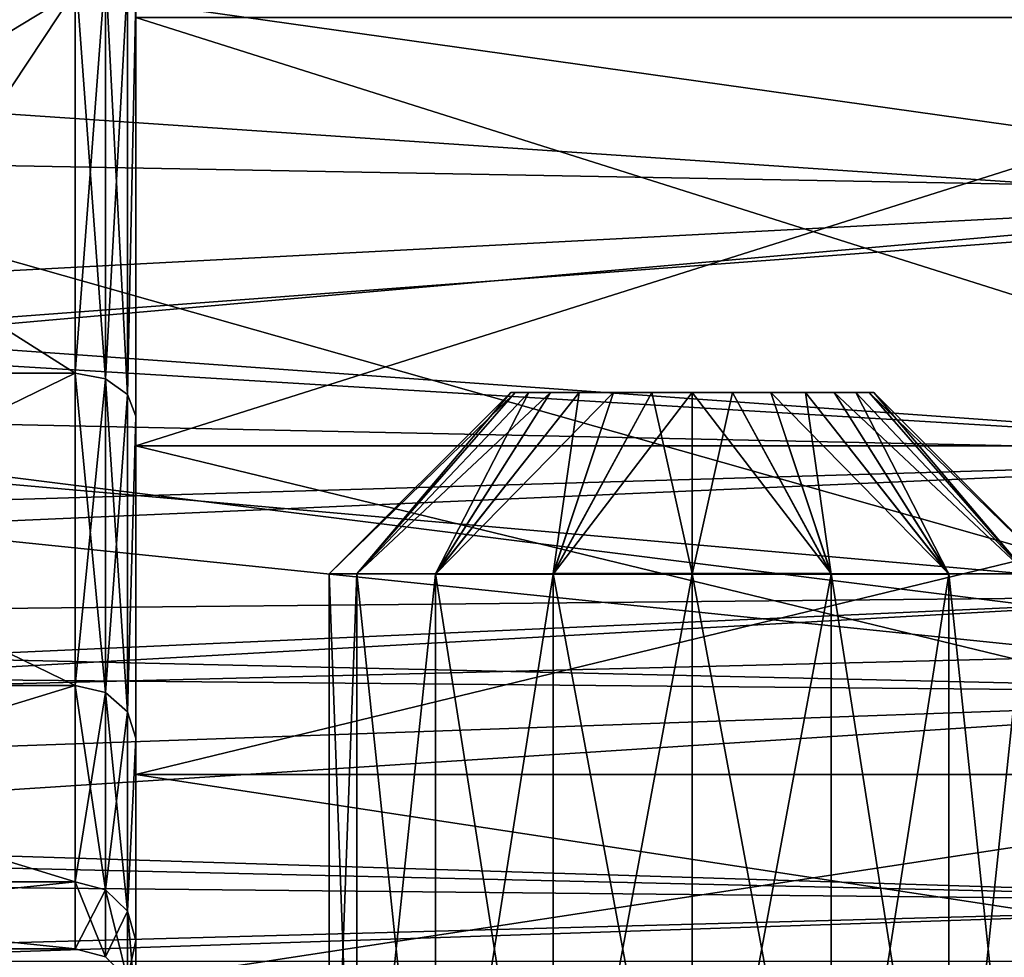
# Model space of a CAD drawing. Header units: millimetres. Extents: x -144 to 364, y -408 to 1133.
# Tile 143 of 256: x 92.34 to 100.48, y -16.32 to -8.57. Entities that reach past the tile are written whole.
import ezdxf

# ---------------------------------------------------------------- set-up
doc = ezdxf.new("R2010")
doc.units = ezdxf.units.MM
doc.header["$LTSCALE"] = 41.718519
for name, color, linetype in [('1012', 7, 'CONTINUOUS'), ('1014', 7, 'CONTINUOUS'), ('1015', 7, 'CONTINUOUS'), ('1025', 7, 'CONTINUOUS'), ('1026', 7, 'CONTINUOUS'), ('136', 7, 'CONTINUOUS'), ('300', 7, 'CONTINUOUS'), ('301', 7, 'CONTINUOUS'), ('302', 7, 'CONTINUOUS'), ('304', 7, 'CONTINUOUS'), ('33', 7, 'CONTINUOUS'), ('34', 7, 'CONTINUOUS'), ('38', 7, 'CONTINUOUS'), ('39', 7, 'CONTINUOUS'), ('40', 7, 'CONTINUOUS'), ('668', 7, 'CONTINUOUS'), ('670', 7, 'CONTINUOUS'), ('690', 7, 'CONTINUOUS')]:
    doc.layers.add(name, color=color, linetype=linetype)

msp = doc.modelspace()

# ---------------------------------------------------------------- linework, layer by layer
at = {"layer": '1012', "linetype": 'CONTINUOUS'}
for points in [[(96.4, -11.65, -0.0019), (96.4376, -11.6498, 0.3319), (96.4376, -11.6502, -0.3357), (96.4, -11.65, -0.0019)], [(96.4376, -11.6498, 0.3319), (96.5486, -11.6496, 0.6489), (96.4376, -11.6502, -0.3357), (96.4376, -11.6498, 0.3319)], [(96.4376, -11.6502, -0.3357), (96.5486, -11.6496, 0.6489), (96.5486, -11.6505, -0.6528), (96.4376, -11.6502, -0.3357)], [(96.5486, -11.6496, 0.6489), (96.7273, -11.6494, 0.9333), (96.5486, -11.6505, -0.6528), (96.5486, -11.6496, 0.6489)], [(96.5486, -11.6505, -0.6528), (96.7273, -11.6494, 0.9333), (96.7273, -11.6507, -0.9371), (96.5486, -11.6505, -0.6528)], [(96.7273, -11.6494, 0.9333), (96.9648, -11.6492, 1.1708), (96.7273, -11.6507, -0.9371), (96.7273, -11.6494, 0.9333)], [(96.7273, -11.6507, -0.9371), (96.9648, -11.6492, 1.1708), (96.9648, -11.6508, -1.1747), (96.7273, -11.6507, -0.9371)], [(96.9648, -11.6492, 1.1708), (97.2492, -11.6491, 1.3495), (96.9648, -11.6508, -1.1747), (96.9648, -11.6492, 1.1708)], [(96.9648, -11.6508, -1.1747), (97.2492, -11.6491, 1.3495), (97.2492, -11.651, -1.3534), (96.9648, -11.6508, -1.1747)], [(97.2492, -11.6491, 1.3495), (97.5662, -11.649, 1.4605), (97.2492, -11.651, -1.3534), (97.2492, -11.6491, 1.3495)], [(97.2492, -11.651, -1.3534), (97.5662, -11.649, 1.4605), (97.5662, -11.651, -1.4643), (97.2492, -11.651, -1.3534)], [(97.9, -11.649, 1.4981), (97.9, -11.6511, -1.5019), (97.5662, -11.651, -1.4643), (97.9, -11.649, 1.4981)], [(97.5662, -11.649, 1.4605), (97.9, -11.649, 1.4981), (97.5662, -11.651, -1.4643), (97.5662, -11.649, 1.4605)], [(98.2338, -11.651, -1.4643), (97.9, -11.6511, -1.5019), (98.2338, -11.649, 1.4605), (98.2338, -11.651, -1.4643)], [(98.2338, -11.649, 1.4605), (97.9, -11.6511, -1.5019), (97.9, -11.649, 1.4981), (98.2338, -11.649, 1.4605)], [(98.5508, -11.6491, 1.3495), (98.2338, -11.651, -1.4643), (98.2338, -11.649, 1.4605), (98.5508, -11.6491, 1.3495)], [(98.5508, -11.651, -1.3534), (98.2338, -11.651, -1.4643), (98.5508, -11.6491, 1.3495), (98.5508, -11.651, -1.3534)], [(98.8352, -11.6492, 1.1708), (98.5508, -11.651, -1.3534), (98.5508, -11.6491, 1.3495), (98.8352, -11.6492, 1.1708)], [(98.8352, -11.6508, -1.1747), (98.5508, -11.651, -1.3534), (98.8352, -11.6492, 1.1708), (98.8352, -11.6508, -1.1747)], [(99.0727, -11.6494, 0.9333), (98.8352, -11.6508, -1.1747), (98.8352, -11.6492, 1.1708), (99.0727, -11.6494, 0.9333)], [(99.0727, -11.6507, -0.9371), (98.8352, -11.6508, -1.1747), (99.0727, -11.6494, 0.9333), (99.0727, -11.6507, -0.9371)], [(99.2514, -11.6496, 0.6489), (99.0727, -11.6507, -0.9371), (99.0727, -11.6494, 0.9333), (99.2514, -11.6496, 0.6489)], [(99.2514, -11.6505, -0.6528), (99.0727, -11.6507, -0.9371), (99.2514, -11.6496, 0.6489), (99.2514, -11.6505, -0.6528)], [(99.3624, -11.6498, 0.3319), (99.2514, -11.6505, -0.6528), (99.2514, -11.6496, 0.6489), (99.3624, -11.6498, 0.3319)], [(99.3624, -11.6502, -0.3357), (99.2514, -11.6505, -0.6528), (99.3624, -11.6498, 0.3319), (99.3624, -11.6502, -0.3357)], [(99.4, -11.65, -0.0019), (99.3624, -11.6502, -0.3357), (99.3624, -11.6498, 0.3319), (99.4, -11.65, -0.0019)]]:
    msp.add_3dface(points, dxfattribs=at)
at = {"layer": '1014', "linetype": 'CONTINUOUS'}
for points in [[(94.9, -13.15, -0.0009), (95.1284, -19.3492, 1.1515), (95.1284, -13.1492, 1.1472), (94.9, -13.15, -0.0009)], [(94.9, -19.35, 0.0034), (95.1284, -19.3492, 1.1515), (94.9, -13.15, -0.0009), (94.9, -19.35, 0.0034)], [(95.1284, -13.1508, -1.149), (94.9, -19.35, 0.0034), (94.9, -13.15, -0.0009), (95.1284, -13.1508, -1.149)], [(95.1284, -19.3508, -1.1447), (94.9, -19.35, 0.0034), (95.1284, -13.1508, -1.149), (95.1284, -19.3508, -1.1447)], [(95.1284, -13.1492, 1.1472), (95.7787, -19.3485, 2.1247), (95.7787, -13.1485, 2.1204), (95.1284, -13.1492, 1.1472)], [(95.1284, -19.3492, 1.1515), (95.7787, -19.3485, 2.1247), (95.1284, -13.1492, 1.1472), (95.1284, -19.3492, 1.1515)], [(95.7787, -13.1515, -2.1222), (95.1284, -19.3508, -1.1447), (95.1284, -13.1508, -1.149), (95.7787, -13.1515, -2.1222)], [(95.7787, -19.3515, -2.1179), (95.1284, -19.3508, -1.1447), (95.7787, -13.1515, -2.1222), (95.7787, -19.3515, -2.1179)], [(95.7787, -13.1485, 2.1204), (96.7519, -19.3481, 2.7751), (96.7519, -13.1481, 2.7708), (95.7787, -13.1485, 2.1204)], [(95.7787, -19.3485, 2.1247), (96.7519, -19.3481, 2.7751), (95.7787, -13.1485, 2.1204), (95.7787, -19.3485, 2.1247)], [(96.7519, -13.1519, -2.7725), (95.7787, -19.3515, -2.1179), (95.7787, -13.1515, -2.1222), (96.7519, -13.1519, -2.7725)], [(96.7519, -19.3519, -2.7682), (95.7787, -19.3515, -2.1179), (96.7519, -13.1519, -2.7725), (96.7519, -19.3519, -2.7682)], [(96.7519, -13.1481, 2.7708), (97.9, -19.3479, 3.0034), (97.9, -13.1479, 2.9991), (96.7519, -13.1481, 2.7708)], [(96.7519, -19.3481, 2.7751), (97.9, -19.3479, 3.0034), (96.7519, -13.1481, 2.7708), (96.7519, -19.3481, 2.7751)], [(97.9, -13.1521, -3.0009), (96.7519, -19.3519, -2.7682), (96.7519, -13.1519, -2.7725), (97.9, -13.1521, -3.0009)], [(97.9, -19.3521, -2.9966), (96.7519, -19.3519, -2.7682), (97.9, -13.1521, -3.0009), (97.9, -19.3521, -2.9966)]]:
    msp.add_3dface(points, dxfattribs=at)
at = {"layer": '1015', "linetype": 'CONTINUOUS'}
for points in [[(97.9, -13.1479, 2.9991), (97.9, -19.3479, 3.0034), (99.0481, -19.3481, 2.7751), (97.9, -13.1479, 2.9991)], [(97.9, -13.1479, 2.9991), (99.0481, -19.3481, 2.7751), (99.0481, -13.1481, 2.7708), (97.9, -13.1479, 2.9991)], [(97.9, -19.3521, -2.9966), (97.9, -13.1521, -3.0009), (99.0481, -13.1519, -2.7725), (97.9, -19.3521, -2.9966)], [(99.0481, -19.3519, -2.7682), (97.9, -19.3521, -2.9966), (99.0481, -13.1519, -2.7725), (99.0481, -19.3519, -2.7682)], [(99.0481, -19.3481, 2.7751), (100.0213, -19.3485, 2.1247), (99.0481, -13.1481, 2.7708), (99.0481, -19.3481, 2.7751)], [(99.0481, -13.1481, 2.7708), (100.0213, -19.3485, 2.1247), (100.0213, -13.1485, 2.1204), (99.0481, -13.1481, 2.7708)], [(100.0213, -19.3515, -2.1179), (99.0481, -19.3519, -2.7682), (100.0213, -13.1515, -2.1222), (100.0213, -19.3515, -2.1179)], [(100.0213, -13.1515, -2.1222), (99.0481, -19.3519, -2.7682), (99.0481, -13.1519, -2.7725), (100.0213, -13.1515, -2.1222)], [(100.0213, -19.3485, 2.1247), (100.6716, -19.3492, 1.1515), (100.0213, -13.1485, 2.1204), (100.0213, -19.3485, 2.1247)], [(100.0213, -13.1485, 2.1204), (100.6716, -19.3492, 1.1515), (100.6716, -13.1492, 1.1472), (100.0213, -13.1485, 2.1204)], [(100.6716, -19.3508, -1.1447), (100.0213, -19.3515, -2.1179), (100.6716, -13.1508, -1.149), (100.6716, -19.3508, -1.1447)], [(100.6716, -13.1508, -1.149), (100.0213, -19.3515, -2.1179), (100.0213, -13.1515, -2.1222), (100.6716, -13.1508, -1.149)]]:
    msp.add_3dface(points, dxfattribs=at)
at = {"layer": '1025', "linetype": 'CONTINUOUS'}
for points in [[(98.2338, -11.649, 1.4605), (97.9, -11.649, 1.4981), (99.0481, -13.1481, 2.7708), (98.2338, -11.649, 1.4605)], [(97.9, -11.649, 1.4981), (97.9, -13.1479, 2.9991), (99.0481, -13.1481, 2.7708), (97.9, -11.649, 1.4981)], [(97.9, -11.6511, -1.5019), (98.2338, -11.651, -1.4643), (97.9, -13.1521, -3.0009), (97.9, -11.6511, -1.5019)], [(97.9, -13.1521, -3.0009), (98.2338, -11.651, -1.4643), (99.0481, -13.1519, -2.7725), (97.9, -13.1521, -3.0009)], [(98.5508, -11.6491, 1.3495), (98.2338, -11.649, 1.4605), (99.0481, -13.1481, 2.7708), (98.5508, -11.6491, 1.3495)], [(98.2338, -11.651, -1.4643), (98.5508, -11.651, -1.3534), (99.0481, -13.1519, -2.7725), (98.2338, -11.651, -1.4643)], [(98.8352, -11.6492, 1.1708), (98.5508, -11.6491, 1.3495), (100.0213, -13.1485, 2.1204), (98.8352, -11.6492, 1.1708)], [(98.5508, -11.6491, 1.3495), (99.0481, -13.1481, 2.7708), (100.0213, -13.1485, 2.1204), (98.5508, -11.6491, 1.3495)], [(98.5508, -11.651, -1.3534), (98.8352, -11.6508, -1.1747), (99.0481, -13.1519, -2.7725), (98.5508, -11.651, -1.3534)], [(99.0727, -11.6494, 0.9333), (98.8352, -11.6492, 1.1708), (100.0213, -13.1485, 2.1204), (99.0727, -11.6494, 0.9333)], [(98.8352, -11.6508, -1.1747), (99.0727, -11.6507, -0.9371), (100.0213, -13.1515, -2.1222), (98.8352, -11.6508, -1.1747)], [(98.8352, -11.6508, -1.1747), (100.0213, -13.1515, -2.1222), (99.0481, -13.1519, -2.7725), (98.8352, -11.6508, -1.1747)], [(99.2514, -11.6496, 0.6489), (99.0727, -11.6494, 0.9333), (100.6716, -13.1492, 1.1472), (99.2514, -11.6496, 0.6489)], [(99.0727, -11.6494, 0.9333), (100.0213, -13.1485, 2.1204), (100.6716, -13.1492, 1.1472), (99.0727, -11.6494, 0.9333)], [(99.0727, -11.6507, -0.9371), (99.2514, -11.6505, -0.6528), (100.0213, -13.1515, -2.1222), (99.0727, -11.6507, -0.9371)], [(99.3624, -11.6498, 0.3319), (99.2514, -11.6496, 0.6489), (100.6716, -13.1492, 1.1472), (99.3624, -11.6498, 0.3319)], [(99.2514, -11.6505, -0.6528), (99.3624, -11.6502, -0.3357), (100.6716, -13.1508, -1.149), (99.2514, -11.6505, -0.6528)], [(99.2514, -11.6505, -0.6528), (100.6716, -13.1508, -1.149), (100.0213, -13.1515, -2.1222), (99.2514, -11.6505, -0.6528)], [(99.4, -11.65, -0.0019), (99.3624, -11.6498, 0.3319), (100.9, -13.15, -0.0009), (99.4, -11.65, -0.0019)], [(99.3624, -11.6498, 0.3319), (100.6716, -13.1492, 1.1472), (100.9, -13.15, -0.0009), (99.3624, -11.6498, 0.3319)], [(99.3624, -11.6502, -0.3357), (99.4, -11.65, -0.0019), (100.6716, -13.1508, -1.149), (99.3624, -11.6502, -0.3357)], [(99.4, -11.65, -0.0019), (100.9, -13.15, -0.0009), (100.6716, -13.1508, -1.149), (99.4, -11.65, -0.0019)]]:
    msp.add_3dface(points, dxfattribs=at)
at = {"layer": '1026', "linetype": 'CONTINUOUS'}
for points in [[(96.4, -11.65, -0.0019), (96.4376, -11.6502, -0.3357), (94.9, -13.15, -0.0009), (96.4, -11.65, -0.0019)], [(96.4, -11.65, -0.0019), (94.9, -13.15, -0.0009), (95.1284, -13.1492, 1.1472), (96.4, -11.65, -0.0019)], [(96.4376, -11.6502, -0.3357), (95.1284, -13.1508, -1.149), (94.9, -13.15, -0.0009), (96.4376, -11.6502, -0.3357)], [(96.5486, -11.6496, 0.6489), (96.4376, -11.6498, 0.3319), (95.1284, -13.1492, 1.1472), (96.5486, -11.6496, 0.6489)], [(96.5486, -11.6496, 0.6489), (95.1284, -13.1492, 1.1472), (95.7787, -13.1485, 2.1204), (96.5486, -11.6496, 0.6489)], [(96.4376, -11.6498, 0.3319), (96.4, -11.65, -0.0019), (95.1284, -13.1492, 1.1472), (96.4376, -11.6498, 0.3319)], [(96.4376, -11.6502, -0.3357), (96.5486, -11.6505, -0.6528), (95.1284, -13.1508, -1.149), (96.4376, -11.6502, -0.3357)], [(96.5486, -11.6505, -0.6528), (96.7273, -11.6507, -0.9371), (95.1284, -13.1508, -1.149), (96.5486, -11.6505, -0.6528)], [(96.7273, -11.6507, -0.9371), (95.7787, -13.1515, -2.1222), (95.1284, -13.1508, -1.149), (96.7273, -11.6507, -0.9371)], [(96.9648, -11.6492, 1.1708), (96.7273, -11.6494, 0.9333), (95.7787, -13.1485, 2.1204), (96.9648, -11.6492, 1.1708)], [(96.9648, -11.6492, 1.1708), (95.7787, -13.1485, 2.1204), (96.7519, -13.1481, 2.7708), (96.9648, -11.6492, 1.1708)], [(96.7273, -11.6494, 0.9333), (96.5486, -11.6496, 0.6489), (95.7787, -13.1485, 2.1204), (96.7273, -11.6494, 0.9333)], [(96.7273, -11.6507, -0.9371), (96.9648, -11.6508, -1.1747), (95.7787, -13.1515, -2.1222), (96.7273, -11.6507, -0.9371)], [(96.9648, -11.6508, -1.1747), (97.2492, -11.651, -1.3534), (95.7787, -13.1515, -2.1222), (96.9648, -11.6508, -1.1747)], [(97.2492, -11.651, -1.3534), (96.7519, -13.1519, -2.7725), (95.7787, -13.1515, -2.1222), (97.2492, -11.651, -1.3534)], [(97.5662, -11.649, 1.4605), (97.2492, -11.6491, 1.3495), (96.7519, -13.1481, 2.7708), (97.5662, -11.649, 1.4605)], [(97.5662, -11.649, 1.4605), (96.7519, -13.1481, 2.7708), (97.9, -13.1479, 2.9991), (97.5662, -11.649, 1.4605)], [(97.2492, -11.6491, 1.3495), (96.9648, -11.6492, 1.1708), (96.7519, -13.1481, 2.7708), (97.2492, -11.6491, 1.3495)], [(97.5662, -11.651, -1.4643), (97.9, -11.6511, -1.5019), (96.7519, -13.1519, -2.7725), (97.5662, -11.651, -1.4643)], [(97.2492, -11.651, -1.3534), (97.5662, -11.651, -1.4643), (96.7519, -13.1519, -2.7725), (97.2492, -11.651, -1.3534)], [(97.9, -11.6511, -1.5019), (97.9, -13.1521, -3.0009), (96.7519, -13.1519, -2.7725), (97.9, -11.6511, -1.5019)], [(97.9, -11.649, 1.4981), (97.5662, -11.649, 1.4605), (97.9, -13.1479, 2.9991), (97.9, -11.649, 1.4981)]]:
    msp.add_3dface(points, dxfattribs=at)
at = {"layer": '136', "color": 7, "linetype": 'CONTINUOUS', "true_color": 0xaaaaaa}
for points in [[(92.0502, -8.7925, -17.9979), (91.9209, -6.172, -19.6136), (93.008, -6.0086, -19.1826), (92.0502, -8.7925, -17.9979)], [(92.0502, -8.7925, -17.9979), (93.008, -6.0086, -19.1826), (92.7867, -8.3462, -18.1753), (92.0502, -8.7925, -17.9979)], [(90.8966, -11.2021, -16.5684), (92.0502, -8.7925, -17.9979), (92.7867, -8.3462, -18.1753), (90.8966, -11.2021, -16.5684)]]:
    msp.add_3dface(points, dxfattribs=at)
at = {"layer": '300', "color": 7, "linetype": 'CONTINUOUS', "true_color": 0xaaaaaa}
for points in [[(103.6058, -13.7758, -58.5), (99.8231, -19.7958, -58.5), (103.6057, -13.7759, -77.5), (103.6058, -13.7758, -58.5)], [(103.6057, -13.7759, -77.5), (99.8231, -19.7958, -58.5), (99.8231, -19.7959, -77.5), (103.6057, -13.7759, -77.5)]]:
    msp.add_3dface(points, dxfattribs=at)
at = {"layer": '301', "color": 7, "linetype": 'CONTINUOUS', "true_color": 0xaaaaaa}
for points in [[(86.527, -8.9603, -57.5), (104.9819, -6.8299, -57.5), (88.4675, -5.6379, -57.5), (86.527, -8.9603, -57.5)], [(104.0281, -10.1454, -57.5), (104.9819, -6.8299, -57.5), (86.527, -8.9603, -57.5), (104.0281, -10.1454, -57.5)], [(83.7859, -11.6605, -57.5), (104.0281, -10.1454, -57.5), (86.527, -8.9603, -57.5), (83.7859, -11.6605, -57.5)], [(102.7096, -13.3319, -57.5), (104.0281, -10.1454, -57.5), (83.7859, -11.6605, -57.5), (102.7096, -13.3319, -57.5)], [(80.4346, -13.5508, -57.5), (102.7096, -13.3319, -57.5), (83.7859, -11.6605, -57.5), (80.4346, -13.5508, -57.5)], [(102.7096, -13.3319, -57.5), (76.7059, -14.5, -57.5), (48.9581, -16.3518, -57.5), (102.7096, -13.3319, -57.5)], [(101.0419, -16.3518, -57.5), (102.7096, -13.3319, -57.5), (48.9581, -16.3518, -57.5), (101.0419, -16.3518, -57.5)], [(76.7059, -14.5, -57.5), (102.7096, -13.3319, -57.5), (80.4346, -13.5508, -57.5), (76.7059, -14.5, -57.5)]]:
    msp.add_3dface(points, dxfattribs=at)
at = {"layer": '302', "color": 7, "linetype": 'CONTINUOUS', "true_color": 0xaaaaaa}
for points in [[(105.954, -7.0649, -77.5), (103.6057, -13.7759, -77.5), (85.1457, -8.5413, -77.5), (105.954, -7.0649, -77.5)], [(85.1457, -8.5413, -77.5), (103.6057, -13.7759, -77.5), (85.1457, -11.4587, -77.5), (85.1457, -8.5413, -77.5)], [(85.1457, -11.4587, -77.5), (103.6057, -13.7759, -77.5), (84.3237, -14.258, -77.5), (85.1457, -11.4587, -77.5)], [(103.6057, -13.7759, -77.5), (99.8231, -19.7959, -77.5), (84.3237, -14.258, -77.5), (103.6057, -13.7759, -77.5)], [(84.3237, -14.258, -77.5), (99.8231, -19.7959, -77.5), (82.7464, -16.7123, -77.5), (84.3237, -14.258, -77.5)]]:
    msp.add_3dface(points, dxfattribs=at)
at = {"layer": '304', "color": 7, "linetype": 'CONTINUOUS', "true_color": 0xaaaaaa}
for points in [[(103.5483, -12.7105, -57.634), (101.0419, -16.3518, -57.5), (100.2818, -18.3683, -57.634), (103.5483, -12.7105, -57.634)], [(103.5483, -12.7105, -57.634), (100.2818, -18.3683, -57.634), (103.8829, -12.8595, -58.0005), (103.5483, -12.7105, -57.634)], [(103.8829, -12.8595, -58.0005), (100.2818, -18.3683, -57.634), (100.5781, -18.5836, -58.0005), (103.8829, -12.8595, -58.0005)], [(99.8231, -19.7958, -58.5), (103.6058, -13.7758, -58.5), (100.5781, -18.5836, -58.0005), (99.8231, -19.7958, -58.5)]]:
    msp.add_3dface(points, dxfattribs=at)
at = {"layer": '33', "color": 7, "linetype": 'CONTINUOUS', "true_color": 0xaaaaaa}
for points in [[(93.3, -8.55, 14.809), (93.3, -12.0915, 12.0915), (93.3, -8.3759, 14.5054), (93.3, -8.55, 14.809)], [(93.3, -8.3759, 14.5054), (93.3, -12.0915, 12.0915), (93.3, -11.8451, 11.843), (93.3, -8.3759, 14.5054)], [(93.3, -12.0915, -12.0915), (93.3, -8.55, -14.809), (93.3, -8.3759, -14.5054), (93.3, -12.0915, -12.0915)], [(93.3, -11.8451, -11.843), (93.3, -12.0915, -12.0915), (93.3, -8.3759, -14.5054), (93.3, -11.8451, -11.843)], [(93.3, -12.0915, 12.0915), (93.3, -14.809, 8.55), (93.3, -11.8451, 11.843), (93.3, -12.0915, 12.0915)], [(93.3, -11.8451, 11.843), (93.3, -14.809, 8.55), (93.3, -14.5069, 8.3733), (93.3, -11.8451, 11.843)], [(93.3, -14.809, -8.55), (93.3, -12.0915, -12.0915), (93.3, -11.8451, -11.843), (93.3, -14.809, -8.55)], [(93.3, -14.5069, -8.3733), (93.3, -14.809, -8.55), (93.3, -11.8451, -11.843), (93.3, -14.5069, -8.3733)], [(93.3, -14.809, 8.55), (93.3, -16.5173, 4.4258), (93.3, -14.5069, 8.3733), (93.3, -14.809, 8.55)], [(93.3, -14.5069, 8.3733), (93.3, -16.5173, 4.4258), (93.3, -16.1799, 4.3329), (93.3, -14.5069, 8.3733)], [(93.3, -16.5173, -4.4258), (93.3, -14.809, -8.55), (93.3, -14.5069, -8.3733), (93.3, -16.5173, -4.4258)], [(93.3, -16.1799, -4.3329), (93.3, -16.5173, -4.4258), (93.3, -14.5069, -8.3733), (93.3, -16.1799, -4.3329)], [(93.3, -16.5173, 4.4258), (93.3, -17.1), (93.3, -16.1799, 4.3329), (93.3, -16.5173, 4.4258)], [(93.3, -17.1), (93.3, -16.75), (93.3, -16.1799, 4.3329), (93.3, -17.1)], [(93.3, -16.75), (93.3, -16.5173, -4.4258), (93.3, -16.1799, -4.3329), (93.3, -16.75)]]:
    msp.add_3dface(points, dxfattribs=at)
at = {"layer": '34', "color": 7, "linetype": 'CONTINUOUS', "true_color": 0xaaaaaa}
for points in [[(93.3, -8.55, -14.809), (93.3, -12.0915, -12.0915), (104.5, -8.55, -14.809), (93.3, -8.55, -14.809)], [(104.5, -8.55, -14.809), (93.3, -12.0915, -12.0915), (104.5, -12.0915, -12.0915), (104.5, -8.55, -14.809)], [(93.3, -12.0915, -12.0915), (93.3, -14.809, -8.55), (104.5, -12.0915, -12.0915), (93.3, -12.0915, -12.0915)], [(104.5, -12.0915, -12.0915), (93.3, -14.809, -8.55), (104.5, -14.809, -8.55), (104.5, -12.0915, -12.0915)], [(93.3, -14.809, -8.55), (93.3, -16.5173, -4.4258), (104.5, -14.809, -8.55), (93.3, -14.809, -8.55)], [(104.5, -14.809, -8.55), (93.3, -16.5173, -4.4258), (104.5, -16.5173, -4.4259), (104.5, -14.809, -8.55)]]:
    msp.add_3dface(points, dxfattribs=at)
at = {"layer": '38', "color": 7, "linetype": 'CONTINUOUS', "true_color": 0xaaaaaa}
for points in [[(93.3, -12.0915, 12.0915), (93.3, -8.55, 14.809), (104.5, -12.0915, 12.0915), (93.3, -12.0915, 12.0915)], [(104.5, -12.0915, 12.0915), (93.3, -8.55, 14.809), (104.5, -8.55, 14.809), (104.5, -12.0915, 12.0915)], [(93.3, -14.809, 8.55), (93.3, -12.0915, 12.0915), (104.5, -14.809, 8.55), (93.3, -14.809, 8.55)], [(104.5, -14.809, 8.55), (93.3, -12.0915, 12.0915), (104.5, -12.0915, 12.0915), (104.5, -14.809, 8.55)], [(93.3, -16.5173, 4.4258), (93.3, -14.809, 8.55), (104.5, -16.5173, 4.4259), (93.3, -16.5173, 4.4258)], [(104.5, -16.5173, 4.4259), (93.3, -14.809, 8.55), (104.5, -14.809, 8.55), (104.5, -16.5173, 4.4259)]]:
    msp.add_3dface(points, dxfattribs=at)
at = {"layer": '39', "color": 7, "linetype": 'CONTINUOUS', "true_color": 0xaaaaaa}
for points in [[(92.8, -11.4905, -11.4905), (93.0498, -8.1584, -14.1308), (92.8, -8.125, -14.0729), (92.8, -11.4905, -11.4905)], [(93.0498, -11.5378, -11.5378), (93.0498, -8.1584, -14.1308), (92.8, -11.4905, -11.4905), (93.0498, -11.5378, -11.5378)], [(93.0498, -11.5378, -11.5378), (93.233, -8.25, -14.2894), (93.0498, -8.1584, -14.1308), (93.0498, -11.5378, -11.5378)], [(93.233, -11.6673, -11.6673), (93.233, -8.25, -14.2894), (93.0498, -11.5378, -11.5378), (93.233, -11.6673, -11.6673)], [(93.233, -11.6673, -11.6673), (93.3, -8.3759, -14.5054), (93.233, -8.25, -14.2894), (93.233, -11.6673, -11.6673)], [(93.3, -11.8451, -11.843), (93.3, -8.3759, -14.5054), (93.233, -11.6673, -11.6673), (93.3, -11.8451, -11.843)], [(92.8, -14.0729, -8.125), (93.0498, -11.5378, -11.5378), (92.8, -11.4905, -11.4905), (92.8, -14.0729, -8.125)], [(93.0498, -14.1308, -8.1584), (93.0498, -11.5378, -11.5378), (92.8, -14.0729, -8.125), (93.0498, -14.1308, -8.1584)], [(93.0498, -14.1308, -8.1584), (93.233, -11.6673, -11.6673), (93.0498, -11.5378, -11.5378), (93.0498, -14.1308, -8.1584)], [(93.233, -14.2894, -8.25), (93.233, -11.6673, -11.6673), (93.0498, -14.1308, -8.1584), (93.233, -14.2894, -8.25)], [(93.233, -14.2894, -8.25), (93.3, -11.8451, -11.843), (93.233, -11.6673, -11.6673), (93.233, -14.2894, -8.25)], [(93.3, -14.5069, -8.3733), (93.3, -11.8451, -11.843), (93.233, -14.2894, -8.25), (93.3, -14.5069, -8.3733)], [(92.8, -15.6963, -4.2058), (93.0498, -14.1308, -8.1584), (92.8, -14.0729, -8.125), (92.8, -15.6963, -4.2058)], [(93.0498, -15.7609, -4.2231), (93.0498, -14.1308, -8.1584), (92.8, -15.6963, -4.2058), (93.0498, -15.7609, -4.2231)], [(93.0498, -15.7609, -4.2231), (93.233, -14.2894, -8.25), (93.0498, -14.1308, -8.1584), (93.0498, -15.7609, -4.2231)], [(93.233, -15.9378, -4.2705), (93.233, -14.2894, -8.25), (93.0498, -15.7609, -4.2231), (93.233, -15.9378, -4.2705)], [(93.233, -15.9378, -4.2705), (93.3, -14.5069, -8.3733), (93.233, -14.2894, -8.25), (93.233, -15.9378, -4.2705)], [(93.3, -16.1799, -4.3329), (93.3, -14.5069, -8.3733), (93.233, -15.9378, -4.2705), (93.3, -16.1799, -4.3329)], [(92.8, -16.25), (93.0498, -15.7609, -4.2231), (92.8, -15.6963, -4.2058), (92.8, -16.25)], [(93.0498, -16.3169, 0), (93.0498, -15.7609, -4.2231), (92.8, -16.25), (93.0498, -16.3169, 0)], [(93.0498, -16.3169, 0), (93.233, -15.9378, -4.2705), (93.0498, -15.7609, -4.2231), (93.0498, -16.3169, 0)], [(93.233, -16.5, 0), (93.233, -15.9378, -4.2705), (93.0498, -16.3169, 0), (93.233, -16.5, 0)], [(93.233, -16.5, 0), (93.3, -16.1799, -4.3329), (93.233, -15.9378, -4.2705), (93.233, -16.5, 0)], [(93.3, -16.75), (93.3, -16.1799, -4.3329), (93.233, -16.5, 0), (93.3, -16.75)]]:
    msp.add_3dface(points, dxfattribs=at)
at = {"layer": '40', "color": 7, "linetype": 'CONTINUOUS', "true_color": 0xaaaaaa}
for points in [[(93.0498, -8.1584, 14.1308), (93.0498, -11.5378, 11.5378), (92.8, -8.125, 14.0729), (93.0498, -8.1584, 14.1308)], [(92.8, -8.125, 14.0729), (93.0498, -11.5378, 11.5378), (92.8, -11.4905, 11.4905), (92.8, -8.125, 14.0729)], [(93.233, -8.25, 14.2894), (93.233, -11.6673, 11.6673), (93.0498, -8.1584, 14.1308), (93.233, -8.25, 14.2894)], [(93.0498, -8.1584, 14.1308), (93.233, -11.6673, 11.6673), (93.0498, -11.5378, 11.5378), (93.0498, -8.1584, 14.1308)], [(93.233, -8.25, 14.2894), (93.3, -8.3759, 14.5054), (93.233, -11.6673, 11.6673), (93.233, -8.25, 14.2894)], [(93.3, -8.3759, 14.5054), (93.3, -11.8451, 11.843), (93.233, -11.6673, 11.6673), (93.3, -8.3759, 14.5054)], [(93.0498, -11.5378, 11.5378), (93.0498, -14.1308, 8.1584), (92.8, -11.4905, 11.4905), (93.0498, -11.5378, 11.5378)], [(92.8, -11.4905, 11.4905), (93.0498, -14.1308, 8.1584), (92.8, -14.0729, 8.125), (92.8, -11.4905, 11.4905)], [(93.233, -11.6673, 11.6673), (93.233, -14.2894, 8.25), (93.0498, -11.5378, 11.5378), (93.233, -11.6673, 11.6673)], [(93.0498, -11.5378, 11.5378), (93.233, -14.2894, 8.25), (93.0498, -14.1308, 8.1584), (93.0498, -11.5378, 11.5378)], [(93.233, -11.6673, 11.6673), (93.3, -11.8451, 11.843), (93.233, -14.2894, 8.25), (93.233, -11.6673, 11.6673)], [(93.3, -11.8451, 11.843), (93.3, -14.5069, 8.3733), (93.233, -14.2894, 8.25), (93.3, -11.8451, 11.843)], [(93.0498, -14.1308, 8.1584), (93.0498, -15.7609, 4.2231), (92.8, -14.0729, 8.125), (93.0498, -14.1308, 8.1584)], [(92.8, -14.0729, 8.125), (93.0498, -15.7609, 4.2231), (92.8, -15.6963, 4.2058), (92.8, -14.0729, 8.125)], [(93.233, -14.2894, 8.25), (93.233, -15.9378, 4.2705), (93.0498, -14.1308, 8.1584), (93.233, -14.2894, 8.25)], [(93.0498, -14.1308, 8.1584), (93.233, -15.9378, 4.2705), (93.0498, -15.7609, 4.2231), (93.0498, -14.1308, 8.1584)], [(93.233, -14.2894, 8.25), (93.3, -14.5069, 8.3733), (93.233, -15.9378, 4.2705), (93.233, -14.2894, 8.25)], [(93.3, -14.5069, 8.3733), (93.3, -16.1799, 4.3329), (93.233, -15.9378, 4.2705), (93.3, -14.5069, 8.3733)], [(93.0498, -16.3169, 0), (92.8, -16.25), (92.8, -15.6963, 4.2058), (93.0498, -16.3169, 0)], [(93.0498, -15.7609, 4.2231), (93.0498, -16.3169, 0), (92.8, -15.6963, 4.2058), (93.0498, -15.7609, 4.2231)], [(93.233, -16.5, 0), (93.0498, -16.3169, 0), (93.0498, -15.7609, 4.2231), (93.233, -16.5, 0)], [(93.233, -15.9378, 4.2705), (93.233, -16.5, 0), (93.0498, -15.7609, 4.2231), (93.233, -15.9378, 4.2705)], [(93.3, -16.1799, 4.3329), (93.3, -16.75), (93.233, -15.9378, 4.2705), (93.3, -16.1799, 4.3329)], [(93.3, -16.75), (93.233, -16.5, 0), (93.233, -15.9378, 4.2705), (93.3, -16.75)]]:
    msp.add_3dface(points, dxfattribs=at)
at = {"layer": '668', "color": 7, "linetype": 'CONTINUOUS', "true_color": 0xaaaaaa}
for points in [[(87.5, -8.125, -14.0729), (87.5, -11.4905, -11.4905), (92.8, -8.125, -14.0729), (87.5, -8.125, -14.0729)], [(87.5, -11.4905, -11.4905), (92.8, -11.4905, -11.4905), (92.8, -8.125, -14.0729), (87.5, -11.4905, -11.4905)], [(87.5, -11.4905, -11.4905), (87.5, -14.0729, -8.125), (92.8, -11.4905, -11.4905), (87.5, -11.4905, -11.4905)], [(87.5, -14.0729, -8.125), (92.8, -14.0729, -8.125), (92.8, -11.4905, -11.4905), (87.5, -14.0729, -8.125)], [(87.5, -14.0729, -8.125), (87.5, -15.6963, -4.2059), (92.8, -14.0729, -8.125), (87.5, -14.0729, -8.125)], [(87.5, -15.6963, -4.2059), (92.8, -15.6963, -4.2058), (92.8, -14.0729, -8.125), (87.5, -15.6963, -4.2059)], [(87.5, -15.6963, -4.2059), (87.5, -16.25), (92.8, -15.6963, -4.2058), (87.5, -15.6963, -4.2059)], [(87.5, -16.25), (92.8, -16.25), (92.8, -15.6963, -4.2058), (87.5, -16.25)]]:
    msp.add_3dface(points, dxfattribs=at)
at = {"layer": '670', "color": 7, "linetype": 'CONTINUOUS', "true_color": 0xaaaaaa}
for points in [[(87.5, -11.4905, 11.4905), (87.5, -8.125, 14.0729), (92.8, -11.4905, 11.4905), (87.5, -11.4905, 11.4905)], [(87.5, -8.125, 14.0729), (92.8, -8.125, 14.0729), (92.8, -11.4905, 11.4905), (87.5, -8.125, 14.0729)], [(87.5, -14.0729, 8.125), (87.5, -11.4905, 11.4905), (92.8, -14.0729, 8.125), (87.5, -14.0729, 8.125)], [(87.5, -11.4905, 11.4905), (92.8, -11.4905, 11.4905), (92.8, -14.0729, 8.125), (87.5, -11.4905, 11.4905)], [(87.5, -15.6963, 4.2059), (87.5, -14.0729, 8.125), (92.8, -15.6963, 4.2058), (87.5, -15.6963, 4.2059)], [(87.5, -14.0729, 8.125), (92.8, -14.0729, 8.125), (92.8, -15.6963, 4.2058), (87.5, -14.0729, 8.125)], [(87.5, -16.25), (87.5, -15.6963, 4.2059), (92.8, -16.25), (87.5, -16.25)], [(92.8, -16.25), (87.5, -15.6963, 4.2059), (92.8, -15.6963, 4.2058), (92.8, -16.25)]]:
    msp.add_3dface(points, dxfattribs=at)
at = {"layer": '690', "color": 7, "linetype": 'CONTINUOUS', "true_color": 0xaaaaaa}
for points in [[(104.5, -7.6536, 18.4776), (75, -7.2221, 18.6505), (75, -9.4584, 17.6221), (104.5, -7.6536, 18.4776)], [(104.5, -10, 17.3205), (104.5, -7.6536, 18.4776), (75, -9.4584, 17.6221), (104.5, -10, 17.3205)], [(104.5, -7.6536, -18.4776), (104.5, -10, -17.3205), (92.7867, -8.3462, -18.1753), (104.5, -7.6536, -18.4776)], [(104.5, -10, -17.3205), (90.8966, -11.2021, -16.5684), (92.7867, -8.3462, -18.1753), (104.5, -10, -17.3205)], [(104.5, -10, 17.3205), (75, -9.4584, 17.6221), (75, -11.5515, 16.3267), (104.5, -10, 17.3205)], [(104.5, -12.1752, 15.8671), (104.5, -10, 17.3205), (75, -11.5515, 16.3267), (104.5, -12.1752, 15.8671)], [(104.5, -10, -17.3205), (104.5, -12.1752, -15.8671), (90.8966, -11.2021, -16.5684), (104.5, -10, -17.3205)], [(104.5, -12.1752, -15.8671), (90.7846, -11.3416, -16.4732), (90.8966, -11.2021, -16.5684), (104.5, -12.1752, -15.8671)], [(104.5, -12.1752, -15.8671), (89.6647, -12.6132, -15.5212), (90.7846, -11.3416, -16.4732), (104.5, -12.1752, -15.8671)], [(104.5, -12.1752, 15.8671), (75, -11.5515, 16.3267), (75, -13.4696, 14.7841), (104.5, -12.1752, 15.8671)], [(104.5, -14.1421, 14.1422), (104.5, -12.1752, 15.8671), (75, -13.4696, 14.7841), (104.5, -14.1421, 14.1422)], [(104.5, -12.1752, -15.8671), (104.5, -14.1421, -14.1422), (89.6647, -12.6132, -15.5212), (104.5, -12.1752, -15.8671)], [(104.5, -14.1421, -14.1422), (88.2208, -13.989, -14.2937), (89.6647, -12.6132, -15.5212), (104.5, -14.1421, -14.1422)], [(104.5, -14.1421, 14.1422), (75, -13.4696, 14.7841), (75, -15.1837, 13.0175), (104.5, -14.1421, 14.1422)], [(104.5, -14.1421, -14.1422), (86.5528, -15.3041, -12.8757), (88.2208, -13.989, -14.2937), (104.5, -14.1421, -14.1422)], [(104.5, -15.8671, 12.1752), (104.5, -14.1421, 14.1422), (75, -15.1837, 13.0175), (104.5, -15.8671, 12.1752)], [(104.5, -14.1421, -14.1422), (104.5, -15.8671, -12.1752), (86.5528, -15.3041, -12.8757), (104.5, -14.1421, -14.1422)], [(104.5, -15.8671, 12.1752), (75, -15.1837, 13.0175), (75, -16.6678, 11.0538), (104.5, -15.8671, 12.1752)], [(104.5, -15.8671, -12.1752), (86.007, -15.6829, -12.4116), (86.5528, -15.3041, -12.8757), (104.5, -15.8671, -12.1752)], [(104.5, -15.8671, -12.1752), (84.6547, -16.5277, -11.262), (86.007, -15.6829, -12.4116), (104.5, -15.8671, -12.1752)], [(104.5, -17.3205, 10), (104.5, -15.8671, 12.1752), (75, -16.6678, 11.0538), (104.5, -17.3205, 10)], [(104.5, -15.8671, -12.1752), (104.5, -17.3205, -10), (84.6547, -16.5277, -11.262), (104.5, -15.8671, -12.1752)]]:
    msp.add_3dface(points, dxfattribs=at)

doc.saveas('drawing.dxf')
